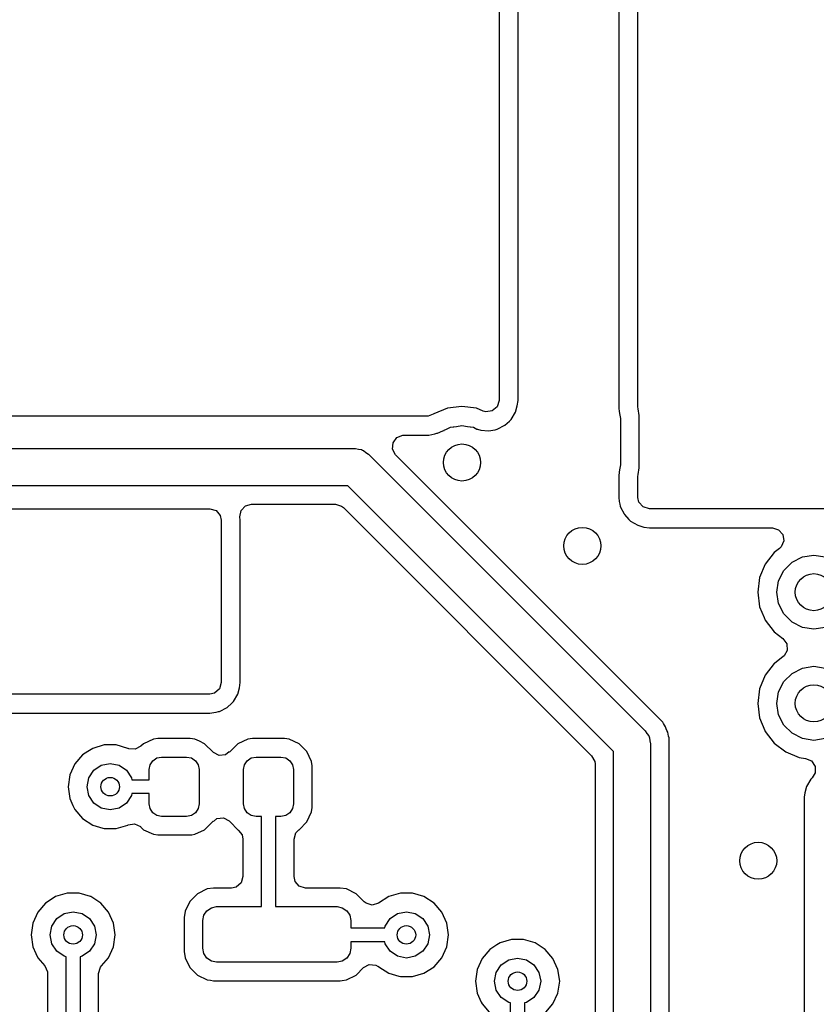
# Model space of a CAD drawing. Extents: x 0.4 to 10.6, y -8.1 to -0.4.
# Tile 34 of 42: x 6.725 to 7.064, y -1.844 to -1.426. Entities that reach past the tile are written whole.
import ezdxf

# ---------------------------------------------------------------- set-up
doc = ezdxf.new("R2010")
doc.units = 0
doc.header["$MEASUREMENT"] = 0
doc.layers.add('BLACK', color=7, linetype='CONTINUOUS')

msp = doc.modelspace()

# ---------------------------------------------------------------- linework, layer by layer
at = {"layer": 'BLACK', "linetype": 'CONTINUOUS'}
for p, q in [((6.92913, -1.38287), (6.92913, -1.5878)), ((6.93722, -1.5878), (6.93722, -1.39565)), ((6.9801, -1.39565), (6.9801, -1.5907)), ((6.98819, -1.59054), (6.98819, -1.39565)), ((6.91339, -1.59033), (6.90721, -1.59114)), ((6.91956, -1.59114), (6.91339, -1.59033)), ((6.91339, -1.59033), (6.91339, -1.59033)), ((6.92913, -1.5878), (6.92836, -1.59044)), ((6.93612, -1.59272), (6.9369, -1.59008)), ((6.9369, -1.59008), (6.93722, -1.5878)), ((6.89855, -1.59449), (6.61906, -1.59449)), ((6.89895, -1.59447), (6.89855, -1.59449)), ((6.90115, -1.59362), (6.89895, -1.59447)), ((6.90119, -1.59368), (6.90115, -1.59362)), ((6.90146, -1.59352), (6.90119, -1.59368)), ((6.90721, -1.59114), (6.90146, -1.59352)), ((6.90721, -1.59114), (6.90721, -1.59114)), ((6.92238, -1.59231), (6.91956, -1.59114)), ((6.91956, -1.59114), (6.91956, -1.59114)), ((6.92356, -1.59263), (6.92238, -1.59231)), ((6.92628, -1.59224), (6.92356, -1.59263)), ((6.92836, -1.59044), (6.92628, -1.59224)), ((6.93436, -1.59586), (6.93612, -1.59272)), ((6.9801, -1.5907), (6.98011, -1.59102)), ((6.98011, -1.59102), (6.98015, -1.59145)), ((6.98015, -1.59145), (6.9802, -1.59209)), ((6.9802, -1.59209), (6.98023, -1.59241)), ((6.98023, -1.59241), (6.98037, -1.59328)), ((6.98037, -1.59328), (6.98081, -1.59547)), ((6.98825, -1.5913), (6.98819, -1.59054)), ((6.9887, -1.59415), (6.98825, -1.5913)), ((6.9887, -1.61648), (6.9887, -1.59415)), ((6.91104, -1.5988), (6.91339, -1.59843)), ((6.91339, -1.59843), (6.91573, -1.5988)), ((6.9284, -1.60005), (6.93158, -1.59836)), ((6.93158, -1.59836), (6.93366, -1.59655)), ((6.93366, -1.59655), (6.93436, -1.59586)), ((6.98081, -1.59547), (6.98081, -1.61516)), ((6.88571, -1.60355), (6.88828, -1.60259)), ((6.88828, -1.60259), (6.88863, -1.60258)), ((6.88863, -1.60258), (6.89872, -1.60258)), ((6.89872, -1.60258), (6.89929, -1.60255)), ((6.89929, -1.60255), (6.90187, -1.60202)), ((6.90187, -1.60202), (6.90271, -1.60169)), ((6.90271, -1.60169), (6.90292, -1.60167)), ((6.90292, -1.60167), (6.90524, -1.60072)), ((6.90524, -1.60072), (6.90574, -1.60052)), ((6.90574, -1.60052), (6.90586, -1.60046)), ((6.90586, -1.60046), (6.90684, -1.60005)), ((6.90684, -1.60005), (6.90852, -1.5992)), ((6.90852, -1.5992), (6.9097, -1.59901)), ((6.9097, -1.59901), (6.90996, -1.59894)), ((6.90996, -1.59894), (6.91104, -1.5988)), ((6.91573, -1.5988), (6.91681, -1.59894)), ((6.91681, -1.59894), (6.91707, -1.59901)), ((6.91707, -1.59901), (6.91825, -1.5992)), ((6.91825, -1.5992), (6.91976, -1.59996)), ((6.91976, -1.59996), (6.92, -1.60005)), ((6.92, -1.60005), (6.92142, -1.60043)), ((6.92142, -1.60043), (6.92471, -1.60064)), ((6.92471, -1.60064), (6.92743, -1.60025)), ((6.92743, -1.60025), (6.9284, -1.60005)), ((6.88386, -1.6085), (6.88406, -1.60575)), ((6.88406, -1.60575), (6.88571, -1.60355)), ((6.62805, -1.60827), (6.86811, -1.60827)), ((6.86811, -1.60827), (6.8694, -1.60856)), ((6.8694, -1.60856), (6.87071, -1.60871)), ((6.87071, -1.60871), (6.87109, -1.60895)), ((6.87109, -1.60895), (6.87153, -1.60905)), ((6.87153, -1.60905), (6.87256, -1.60987)), ((6.87256, -1.60987), (6.87368, -1.61057)), ((6.87368, -1.61057), (6.9913, -1.72819)), ((6.88518, -1.61091), (6.88386, -1.6085)), ((6.99783, -1.72356), (6.88518, -1.61091)), ((6.98081, -1.61516), (6.98037, -1.61735)), ((6.98011, -1.61961), (6.9801, -1.61993)), ((6.98019, -1.61862), (6.98011, -1.61961)), ((6.9802, -1.61854), (6.98019, -1.61862)), ((6.98023, -1.61822), (6.9802, -1.61854)), ((6.98037, -1.61735), (6.98023, -1.61822)), ((6.98819, -1.62009), (6.98825, -1.61933)), ((6.98825, -1.61933), (6.9887, -1.61648)), ((6.9801, -1.61993), (6.9801, -1.62898)), ((6.98819, -1.6262), (6.98819, -1.62009)), ((6.86485, -1.62402), (6.62805, -1.62402)), ((6.97785, -1.73702), (6.86485, -1.62402)), ((6.98819, -1.62898), (6.98819, -1.6262)), ((6.82132, -1.63259), (6.82381, -1.63191)), ((6.82381, -1.63191), (6.85956, -1.63191)), ((6.85956, -1.63191), (6.8622, -1.63268)), ((6.9801, -1.62898), (6.98028, -1.6307)), ((6.98028, -1.6307), (6.98028, -1.6307)), ((6.98028, -1.6307), (6.98028, -1.6307)), ((6.98028, -1.6307), (6.98056, -1.63195)), ((6.98056, -1.63195), (6.98072, -1.63272)), ((6.98863, -1.631), (6.98819, -1.62898)), ((6.99043, -1.63308), (6.98863, -1.631)), ((6.63093, -1.63386), (6.80614, -1.63386)), ((6.80614, -1.63386), (6.80878, -1.63463)), ((6.80878, -1.63463), (6.81058, -1.63671)), ((6.81896, -1.63731), (6.81945, -1.63461)), ((6.81945, -1.63461), (6.82132, -1.63259)), ((6.8622, -1.63268), (6.86301, -1.63334)), ((6.86301, -1.63334), (6.96853, -1.73886)), ((6.98072, -1.63272), (6.98082, -1.63312)), ((6.98082, -1.63312), (6.98236, -1.63601)), ((6.98236, -1.63601), (6.98252, -1.6363)), ((6.98252, -1.6363), (6.98432, -1.63838)), ((6.99307, -1.63386), (6.99043, -1.63308)), ((7.16452, -1.63386), (6.99307, -1.63386)), ((6.81058, -1.63671), (6.81102, -1.63874)), ((6.81102, -1.63874), (6.81102, -1.70772)), ((6.81911, -1.63874), (6.81896, -1.63731)), ((6.81911, -1.70772), (6.81911, -1.63874)), ((6.98432, -1.63838), (6.98501, -1.63909)), ((6.98501, -1.63909), (6.98501, -1.63909)), ((6.98501, -1.63909), (6.98501, -1.63909)), ((6.98501, -1.63909), (6.98815, -1.64085)), ((6.98815, -1.64085), (6.98815, -1.64085)), ((6.98815, -1.64085), (6.99079, -1.64162)), ((6.99079, -1.64162), (6.99307, -1.64195)), ((6.99307, -1.64195), (6.99307, -1.64195)), ((6.99307, -1.64195), (7.04541, -1.64195)), ((7.04541, -1.64195), (7.04805, -1.64272)), ((7.04805, -1.64272), (7.04985, -1.6448)), ((7.05024, -1.64753), (7.0491, -1.65003)), ((7.04985, -1.6448), (7.05024, -1.64753)), ((7.04613, -1.65243), (7.04234, -1.65737)), ((7.04676, -1.65195), (7.04613, -1.65243)), ((7.04838, -1.6507), (7.04676, -1.65195)), ((7.0491, -1.65003), (7.04838, -1.6507)), ((7.05025, -1.66003), (7.05374, -1.65655)), ((7.05374, -1.65655), (7.05813, -1.65431)), ((7.05813, -1.65431), (7.06299, -1.65354)), ((7.06299, -1.65354), (7.06786, -1.65431)), ((7.04234, -1.65737), (7.03996, -1.66312)), ((7.04801, -1.66442), (7.05025, -1.66003)), ((7.03996, -1.66312), (7.03915, -1.66929)), ((7.03996, -1.66312), (7.03996, -1.66312)), ((7.04724, -1.66929), (7.04801, -1.66442)), ((7.03915, -1.66929), (7.03915, -1.66929)), ((7.03915, -1.66929), (7.03996, -1.67546)), ((7.04801, -1.67416), (7.04724, -1.66929)), ((7.03996, -1.67546), (7.03996, -1.67546)), ((7.03996, -1.67546), (7.04184, -1.68001)), ((7.05025, -1.67855), (7.04801, -1.67416)), ((7.04184, -1.68001), (7.04234, -1.68121)), ((7.04234, -1.68121), (7.04613, -1.68615)), ((7.05374, -1.68203), (7.05025, -1.67855)), ((7.05813, -1.68427), (7.05374, -1.68203)), ((7.04613, -1.68615), (7.04989, -1.68904)), ((7.06299, -1.68504), (7.05813, -1.68427)), ((7.06786, -1.68427), (7.06299, -1.68504)), ((7.04989, -1.68904), (7.05152, -1.69126)), ((7.05168, -1.69401), (7.05033, -1.69641)), ((7.05152, -1.69126), (7.05168, -1.69401)), ((7.04989, -1.69679), (7.04648, -1.6994)), ((7.05033, -1.69641), (7.04989, -1.69679)), ((7.04613, -1.69967), (7.04234, -1.70461)), ((7.04648, -1.6994), (7.04613, -1.69967)), ((7.05374, -1.70379), (7.05813, -1.70156)), ((7.05813, -1.70156), (7.06299, -1.70079)), ((7.06299, -1.70079), (7.06786, -1.70156)), ((7.04234, -1.70461), (7.03996, -1.71036)), ((7.04801, -1.71167), (7.05025, -1.70728)), ((7.05025, -1.70728), (7.05374, -1.70379)), ((6.81025, -1.71036), (6.80817, -1.71216)), ((6.81102, -1.70772), (6.81025, -1.71036)), ((6.81801, -1.71264), (6.81879, -1.71)), ((6.81879, -1.71), (6.81911, -1.70772)), ((7.03996, -1.71036), (7.03915, -1.71654)), ((7.03996, -1.71036), (7.03996, -1.71036)), ((7.04724, -1.71654), (7.04801, -1.71167)), ((6.80614, -1.7126), (6.48126, -1.7126)), ((6.80817, -1.71216), (6.80614, -1.7126)), ((6.81555, -1.71647), (6.81625, -1.71578)), ((6.81625, -1.71578), (6.81801, -1.71264)), ((6.80888, -1.72028), (6.80989, -1.72006)), ((6.80989, -1.72006), (6.81005, -1.72002)), ((6.81005, -1.72002), (6.81029, -1.71996)), ((6.81029, -1.71996), (6.81347, -1.71827)), ((6.81347, -1.71827), (6.81555, -1.71647)), ((7.03915, -1.71654), (7.03915, -1.71654)), ((7.03915, -1.71654), (7.03996, -1.72271)), ((7.04801, -1.7214), (7.04724, -1.71654)), ((6.53443, -1.72069), (6.80614, -1.72069)), ((6.80614, -1.72069), (6.80786, -1.7205)), ((6.80614, -1.72069), (6.80614, -1.72069)), ((6.80786, -1.7205), (6.80888, -1.72028)), ((6.99864, -1.72438), (6.99783, -1.72356)), ((6.99783, -1.72356), (6.99783, -1.72356)), ((7.03996, -1.72271), (7.03996, -1.72271)), ((7.03996, -1.72271), (7.0422, -1.72812)), ((7.05025, -1.72579), (7.04801, -1.7214)), ((6.9913, -1.72819), (6.992, -1.72931)), ((6.99876, -1.7246), (6.99864, -1.72438)), ((6.99904, -1.72515), (6.99876, -1.7246)), ((6.99944, -1.72581), (6.99904, -1.72515)), ((6.99995, -1.72651), (6.99944, -1.72581)), ((7.00022, -1.72734), (6.99995, -1.72651)), ((7.00052, -1.72805), (7.00022, -1.72734)), ((7.00091, -1.72883), (7.00052, -1.72805)), ((7.0422, -1.72812), (7.04234, -1.72846)), ((7.05374, -1.72928), (7.05025, -1.72579)), ((6.78216, -1.73173), (6.77794, -1.7337)), ((6.78408, -1.73148), (6.78216, -1.73173)), ((6.79781, -1.73148), (6.78408, -1.73148)), ((6.78408, -1.73148), (6.78408, -1.73148)), ((6.79973, -1.73173), (6.79781, -1.73148)), ((6.79781, -1.73148), (6.79781, -1.73148)), ((6.80174, -1.73267), (6.79973, -1.73173)), ((6.79973, -1.73173), (6.79973, -1.73173)), ((6.79973, -1.73173), (6.79973, -1.73173)), ((6.82232, -1.73173), (6.81809, -1.7337)), ((6.82424, -1.73148), (6.82232, -1.73173)), ((6.83797, -1.73148), (6.82424, -1.73148)), ((6.82424, -1.73148), (6.82424, -1.73148)), ((6.83989, -1.73173), (6.83797, -1.73148)), ((6.83797, -1.73148), (6.83797, -1.73148)), ((6.84411, -1.7337), (6.83989, -1.73173)), ((6.83989, -1.73173), (6.83989, -1.73173)), ((6.83989, -1.73173), (6.83989, -1.73173)), ((6.992, -1.72931), (6.99282, -1.73034)), ((6.99282, -1.73034), (6.99292, -1.73078)), ((6.99292, -1.73078), (6.99316, -1.73116)), ((6.99316, -1.73116), (6.99331, -1.73247)), ((6.99331, -1.73247), (6.9936, -1.73376)), ((7.00105, -1.72969), (7.00091, -1.72883)), ((7.00123, -1.73043), (7.00105, -1.72969)), ((7.0015, -1.73126), (7.00123, -1.73043)), ((7.0015, -1.85412), (7.0015, -1.73126)), ((7.0015, -1.73126), (7.0015, -1.73126)), ((7.04234, -1.72846), (7.04613, -1.7334)), ((7.05813, -1.73151), (7.05374, -1.72928)), ((7.06299, -1.73228), (7.05813, -1.73151)), ((7.06786, -1.73151), (7.06299, -1.73228)), ((6.75634, -1.73567), (6.75432, -1.73697)), ((6.76123, -1.73423), (6.75634, -1.73567)), ((6.75634, -1.73567), (6.75634, -1.73567)), ((6.75634, -1.73567), (6.75634, -1.73567)), ((6.76633, -1.73423), (6.76123, -1.73423)), ((6.76123, -1.73423), (6.76123, -1.73423)), ((6.77122, -1.73567), (6.76633, -1.73423)), ((6.76633, -1.73423), (6.76633, -1.73423)), ((6.7714, -1.73575), (6.77122, -1.73567)), ((6.77122, -1.73567), (6.77122, -1.73567)), ((6.77122, -1.73567), (6.77122, -1.73567)), ((6.77122, -1.73567), (6.77122, -1.73567)), ((6.77172, -1.73588), (6.7714, -1.73575)), ((6.77446, -1.73608), (6.77172, -1.73588)), ((6.77688, -1.73476), (6.77446, -1.73608)), ((6.77794, -1.7337), (6.77688, -1.73476)), ((6.80395, -1.7337), (6.80174, -1.73267)), ((6.80755, -1.73729), (6.80395, -1.7337)), ((6.81809, -1.7337), (6.8145, -1.73729)), ((6.8474, -1.73699), (6.84411, -1.7337)), ((6.9936, -1.73376), (6.9936, -1.86114)), ((7.04613, -1.7334), (7.05107, -1.73719)), ((6.75205, -1.73843), (6.74871, -1.74228)), ((6.75432, -1.73697), (6.75205, -1.73843)), ((6.78072, -1.74265), (6.78187, -1.74093)), ((6.78187, -1.74093), (6.7836, -1.73977)), ((6.7836, -1.73977), (6.78563, -1.73937)), ((6.78563, -1.73937), (6.79626, -1.73937)), ((6.79626, -1.73937), (6.79829, -1.73977)), ((6.79829, -1.73977), (6.80002, -1.74093)), ((6.80002, -1.74093), (6.80117, -1.74265)), ((6.80756, -1.73729), (6.80755, -1.73729)), ((6.80768, -1.73743), (6.80756, -1.73729)), ((6.81014, -1.73868), (6.80768, -1.73743)), ((6.81287, -1.73839), (6.81014, -1.73868)), ((6.81439, -1.73718), (6.81287, -1.73839)), ((6.8145, -1.73729), (6.81439, -1.73718)), ((6.82088, -1.74265), (6.82203, -1.74093)), ((6.82203, -1.74093), (6.82375, -1.73977)), ((6.82375, -1.73977), (6.82579, -1.73937)), ((6.82579, -1.73937), (6.83642, -1.73937)), ((6.83642, -1.73937), (6.83845, -1.73977)), ((6.83845, -1.73977), (6.84018, -1.74093)), ((6.84018, -1.74093), (6.84133, -1.74265)), ((6.84937, -1.74121), (6.8474, -1.73699)), ((6.96853, -1.73886), (6.96985, -1.74128)), ((6.97785, -1.86114), (6.97785, -1.73702)), ((7.05107, -1.73719), (7.05682, -1.73957)), ((7.05682, -1.73957), (7.05947, -1.73992)), ((7.05947, -1.73992), (7.06199, -1.74103)), ((6.74871, -1.74228), (6.74659, -1.74692)), ((6.74871, -1.74228), (6.74871, -1.74228)), ((6.75469, -1.7482), (6.75682, -1.74501)), ((6.75682, -1.74501), (6.76001, -1.74288)), ((6.76001, -1.74288), (6.76378, -1.74213)), ((6.76378, -1.74213), (6.76755, -1.74288)), ((6.76755, -1.74288), (6.77074, -1.74501)), ((6.77074, -1.74501), (6.77287, -1.7482)), ((6.78031, -1.74469), (6.78072, -1.74265)), ((6.78031, -1.74902), (6.78031, -1.74469)), ((6.80117, -1.74265), (6.80157, -1.74469)), ((6.80157, -1.74469), (6.80157, -1.75925)), ((6.82047, -1.74469), (6.82088, -1.74265)), ((6.82047, -1.75925), (6.82047, -1.74469)), ((6.84133, -1.74265), (6.84173, -1.74469)), ((6.84173, -1.74469), (6.84173, -1.75925)), ((6.84963, -1.74314), (6.84937, -1.74121)), ((6.84963, -1.7608), (6.84963, -1.74314)), ((6.96985, -1.74128), (6.96996, -1.74231)), ((6.96996, -1.74231), (6.96996, -1.85412)), ((7.06199, -1.74103), (7.06351, -1.74333)), ((7.06351, -1.74333), (7.06354, -1.74608)), ((6.74659, -1.74692), (6.74586, -1.75197)), ((6.75394, -1.75197), (6.75469, -1.7482)), ((6.77287, -1.7482), (6.77303, -1.74902)), ((6.77303, -1.74902), (6.78031, -1.74902)), ((7.0617, -1.74879), (7.05994, -1.75193)), ((7.06225, -1.74825), (7.0617, -1.74879)), ((7.0617, -1.74879), (7.0617, -1.74879)), ((7.06354, -1.74608), (7.06225, -1.74825)), ((6.74586, -1.75197), (6.74659, -1.75702)), ((6.75469, -1.75574), (6.75394, -1.75197)), ((7.05994, -1.75193), (7.05917, -1.75457)), ((7.05994, -1.75193), (7.05994, -1.75193)), ((6.74659, -1.75702), (6.74794, -1.75997)), ((6.75682, -1.75893), (6.75469, -1.75574)), ((6.77287, -1.75574), (6.77074, -1.75893)), ((6.77303, -1.75492), (6.77287, -1.75574)), ((6.78031, -1.75492), (6.77303, -1.75492)), ((6.78031, -1.75925), (6.78031, -1.75492)), ((7.05891, -1.75637), (7.05884, -1.75685)), ((7.05884, -1.75685), (7.05884, -1.8701)), ((7.05917, -1.75457), (7.05891, -1.75637)), ((7.05917, -1.75457), (7.05917, -1.75457)), ((7.05917, -1.75457), (7.05917, -1.75457)), ((6.74794, -1.75997), (6.74871, -1.76166)), ((6.74871, -1.76166), (6.75205, -1.76551)), ((6.76001, -1.76106), (6.75682, -1.75893)), ((6.76378, -1.76181), (6.76001, -1.76106)), ((6.76755, -1.76106), (6.76378, -1.76181)), ((6.77074, -1.75893), (6.76755, -1.76106)), ((6.78072, -1.76129), (6.78031, -1.75925)), ((6.78187, -1.76301), (6.78072, -1.76129)), ((6.80117, -1.76129), (6.80002, -1.76301)), ((6.80157, -1.75925), (6.80117, -1.76129)), ((6.82088, -1.76129), (6.82047, -1.75925)), ((6.82203, -1.76301), (6.82088, -1.76129)), ((6.84133, -1.76129), (6.84018, -1.76301)), ((6.84173, -1.75925), (6.84133, -1.76129)), ((6.84937, -1.76272), (6.84963, -1.7608)), ((6.75205, -1.76551), (6.75634, -1.76827)), ((6.7836, -1.76416), (6.78187, -1.76301)), ((6.78563, -1.76457), (6.7836, -1.76416)), ((6.79626, -1.76457), (6.78563, -1.76457)), ((6.79829, -1.76416), (6.79626, -1.76457)), ((6.80002, -1.76301), (6.79829, -1.76416)), ((6.80766, -1.76675), (6.80917, -1.76554)), ((6.80917, -1.76554), (6.81191, -1.76526)), ((6.81191, -1.76526), (6.81436, -1.7665)), ((6.82375, -1.76416), (6.82203, -1.76301)), ((6.82579, -1.76457), (6.82375, -1.76416)), ((6.82815, -1.76457), (6.82579, -1.76457)), ((6.82815, -1.80295), (6.82815, -1.76457)), ((6.83642, -1.76457), (6.83406, -1.76457)), ((6.83406, -1.76457), (6.83406, -1.80295)), ((6.83845, -1.76416), (6.83642, -1.76457)), ((6.84018, -1.76301), (6.83845, -1.76416)), ((6.8474, -1.76695), (6.84937, -1.76272)), ((6.75634, -1.76827), (6.76063, -1.76953)), ((6.76063, -1.76953), (6.76123, -1.7697)), ((6.76123, -1.7697), (6.76123, -1.7697)), ((6.76123, -1.7697), (6.76123, -1.7697)), ((6.76123, -1.7697), (6.76633, -1.7697)), ((6.76633, -1.7697), (6.77122, -1.76827)), ((6.76633, -1.7697), (6.76633, -1.7697)), ((6.77122, -1.76827), (6.7714, -1.76819)), ((6.77122, -1.76827), (6.77122, -1.76827)), ((6.7714, -1.76819), (6.77412, -1.7678)), ((6.77412, -1.7678), (6.77662, -1.76894)), ((6.77662, -1.76894), (6.77688, -1.76918)), ((6.77688, -1.76918), (6.77794, -1.77024)), ((6.77794, -1.77024), (6.78216, -1.77221)), ((6.79973, -1.77221), (6.80395, -1.77024)), ((6.80395, -1.77024), (6.80725, -1.76695)), ((6.80725, -1.76694), (6.80755, -1.76664)), ((6.80725, -1.76695), (6.80725, -1.76694)), ((6.80755, -1.76664), (6.80766, -1.76675)), ((6.81436, -1.7665), (6.81449, -1.76665)), ((6.81449, -1.76665), (6.8145, -1.76664)), ((6.8145, -1.76664), (6.8148, -1.76695)), ((6.8148, -1.76695), (6.81809, -1.77024)), ((6.81809, -1.77024), (6.81809, -1.77024)), ((6.81809, -1.77024), (6.81817, -1.77029)), ((6.81817, -1.77029), (6.81827, -1.77041)), ((6.84272, -1.77165), (6.84403, -1.77029)), ((6.84403, -1.77029), (6.84411, -1.77024)), ((6.84411, -1.77024), (6.8474, -1.76695)), ((6.84411, -1.77024), (6.84411, -1.77024)), ((6.78216, -1.77221), (6.78408, -1.77246)), ((6.78408, -1.77246), (6.78408, -1.77246)), ((6.78408, -1.77246), (6.79781, -1.77246)), ((6.79781, -1.77246), (6.79845, -1.77238)), ((6.79845, -1.77238), (6.79973, -1.77221)), ((6.81827, -1.77041), (6.8184, -1.77054)), ((6.8184, -1.77054), (6.81838, -1.77055)), ((6.81838, -1.77055), (6.81989, -1.77244)), ((6.81989, -1.77244), (6.82026, -1.77429)), ((6.82026, -1.77429), (6.82026, -1.79018)), ((6.84195, -1.77429), (6.84272, -1.77165)), ((6.84195, -1.79018), (6.84195, -1.77429)), ((6.82026, -1.79018), (6.81948, -1.79282)), ((6.84239, -1.79221), (6.84195, -1.79018)), ((6.80775, -1.79506), (6.80506, -1.79545)), ((6.81537, -1.79506), (6.80775, -1.79506)), ((6.8174, -1.79462), (6.81537, -1.79506)), ((6.81948, -1.79282), (6.8174, -1.79462)), ((6.84419, -1.79428), (6.84239, -1.79221)), ((6.84683, -1.79506), (6.84419, -1.79428)), ((6.86155, -1.79506), (6.84683, -1.79506)), ((6.86423, -1.79545), (6.86155, -1.79506)), ((6.86155, -1.79506), (6.86155, -1.79506)), ((6.74059, -1.79866), (6.73868, -1.79989)), ((6.74548, -1.79722), (6.74059, -1.79866)), ((6.74059, -1.79866), (6.74059, -1.79866)), ((6.74059, -1.79866), (6.74059, -1.79866)), ((6.75058, -1.79722), (6.74548, -1.79722)), ((6.74548, -1.79722), (6.74548, -1.79722)), ((6.75547, -1.79866), (6.75058, -1.79722)), ((6.75058, -1.79722), (6.75058, -1.79722)), ((6.75548, -1.79866), (6.75547, -1.79866)), ((6.75547, -1.79866), (6.75547, -1.79866)), ((6.75977, -1.80142), (6.75548, -1.79866)), ((6.80093, -1.79747), (6.79767, -1.80073)), ((6.80506, -1.79545), (6.80093, -1.79747)), ((6.86837, -1.79747), (6.86423, -1.79545)), ((6.87177, -1.80087), (6.86837, -1.79747)), ((6.88232, -1.79866), (6.87786, -1.80153)), ((6.88721, -1.79722), (6.88232, -1.79866)), ((6.88232, -1.79866), (6.88232, -1.79866)), ((6.89231, -1.79722), (6.88721, -1.79722)), ((6.88721, -1.79722), (6.88721, -1.79722)), ((6.89721, -1.79866), (6.89231, -1.79722)), ((6.89231, -1.79722), (6.89231, -1.79722)), ((6.9015, -1.80142), (6.89721, -1.79866)), ((6.89721, -1.79866), (6.89721, -1.79866)), ((6.89721, -1.79866), (6.89721, -1.79866)), ((6.7363, -1.80142), (6.73296, -1.80527)), ((6.73868, -1.79989), (6.7363, -1.80142)), ((6.76311, -1.80527), (6.75977, -1.80142)), ((6.79767, -1.80073), (6.79565, -1.80487)), ((6.80488, -1.80468), (6.8068, -1.8034)), ((6.8068, -1.8034), (6.80906, -1.80295)), ((6.80906, -1.80295), (6.82815, -1.80295)), ((6.83406, -1.80295), (6.86024, -1.80295)), ((6.86024, -1.80295), (6.8625, -1.8034)), ((6.8625, -1.8034), (6.86441, -1.80468)), ((6.87258, -1.80153), (6.87177, -1.80087)), ((6.87522, -1.8023), (6.87258, -1.80153)), ((6.87786, -1.80153), (6.87522, -1.8023)), ((6.90484, -1.80527), (6.9015, -1.80142)), ((6.73296, -1.80527), (6.73084, -1.80991)), ((6.73296, -1.80527), (6.73296, -1.80527)), ((6.74107, -1.808), (6.74426, -1.80587)), ((6.74426, -1.80587), (6.74803, -1.80512)), ((6.74803, -1.80512), (6.7518, -1.80587)), ((6.7518, -1.80587), (6.75499, -1.808)), ((6.76522, -1.80991), (6.76311, -1.80527)), ((6.79565, -1.80487), (6.79526, -1.80755)), ((6.79526, -1.80755), (6.79526, -1.82198)), ((6.80315, -1.80886), (6.8036, -1.8066)), ((6.8036, -1.8066), (6.80488, -1.80468)), ((6.86441, -1.80468), (6.86569, -1.8066)), ((6.86569, -1.8066), (6.86614, -1.80886)), ((6.8828, -1.808), (6.886, -1.80587)), ((6.886, -1.80587), (6.88976, -1.80512)), ((6.88976, -1.80512), (6.89353, -1.80587)), ((6.89353, -1.80587), (6.89672, -1.808)), ((6.90696, -1.80991), (6.90484, -1.80527)), ((6.73084, -1.80991), (6.73011, -1.81496)), ((6.73819, -1.81496), (6.73894, -1.81119)), ((6.73894, -1.81119), (6.74107, -1.808)), ((6.75499, -1.808), (6.75712, -1.81119)), ((6.75712, -1.81119), (6.75787, -1.81496)), ((6.76595, -1.81496), (6.76522, -1.80991)), ((6.80315, -1.82067), (6.80315, -1.80886)), ((6.86614, -1.80886), (6.86614, -1.81201)), ((6.86614, -1.81201), (6.88051, -1.81201)), ((6.88051, -1.81201), (6.88067, -1.81119)), ((6.88067, -1.81119), (6.8828, -1.808)), ((6.89672, -1.808), (6.89886, -1.81119)), ((6.89886, -1.81119), (6.89961, -1.81496)), ((6.90768, -1.81496), (6.90696, -1.80991)), ((6.73011, -1.81496), (6.73084, -1.82001)), ((6.73894, -1.81873), (6.73819, -1.81496)), ((6.75787, -1.81496), (6.75712, -1.81873)), ((6.76522, -1.82001), (6.76595, -1.81496)), ((6.89961, -1.81496), (6.89886, -1.81873)), ((6.90696, -1.82001), (6.90768, -1.81496)), ((6.73084, -1.82001), (6.73213, -1.82283)), ((6.74107, -1.82192), (6.73894, -1.81873)), ((6.75712, -1.81873), (6.75499, -1.82192)), ((6.76311, -1.82465), (6.76522, -1.82001)), ((6.88051, -1.81791), (6.86614, -1.81791)), ((6.86614, -1.81791), (6.86614, -1.82067)), ((6.88067, -1.81873), (6.88051, -1.81791)), ((6.8828, -1.82192), (6.88067, -1.81873)), ((6.89886, -1.81873), (6.89672, -1.82192)), ((6.90484, -1.82465), (6.90696, -1.82001)), ((6.92823, -1.81921), (6.92527, -1.8211)), ((6.92956, -1.81835), (6.92823, -1.81921)), ((6.93446, -1.81691), (6.92956, -1.81835)), ((6.92956, -1.81835), (6.92956, -1.81835)), ((6.92956, -1.81835), (6.92956, -1.81835)), ((6.93956, -1.81691), (6.93446, -1.81691)), ((6.93446, -1.81691), (6.93446, -1.81691)), ((6.94445, -1.81835), (6.93956, -1.81691)), ((6.93956, -1.81691), (6.93956, -1.81691)), ((6.94874, -1.8211), (6.94445, -1.81835)), ((6.94445, -1.81835), (6.94445, -1.81835)), ((6.94445, -1.81835), (6.94445, -1.81835)), ((6.73213, -1.82283), (6.73296, -1.82465)), ((6.73296, -1.82465), (6.73599, -1.82815)), ((6.74426, -1.82405), (6.74107, -1.82192)), ((6.74508, -1.82422), (6.74426, -1.82405)), ((6.74508, -1.99213), (6.74508, -1.82422)), ((6.7518, -1.82405), (6.75098, -1.82422)), ((6.75098, -1.82422), (6.75098, -1.9909)), ((6.75499, -1.82192), (6.7518, -1.82405)), ((6.76007, -1.82815), (6.76311, -1.82465)), ((6.79526, -1.82198), (6.79565, -1.82466)), ((6.79565, -1.82466), (6.79767, -1.8288)), ((6.8036, -1.82293), (6.80315, -1.82067)), ((6.80488, -1.82485), (6.8036, -1.82293)), ((6.86569, -1.82293), (6.86441, -1.82485)), ((6.86614, -1.82067), (6.86569, -1.82293)), ((6.886, -1.82405), (6.8828, -1.82192)), ((6.88976, -1.8248), (6.886, -1.82405)), ((6.89353, -1.82405), (6.88976, -1.8248)), ((6.89672, -1.82192), (6.89353, -1.82405)), ((6.9015, -1.8285), (6.90484, -1.82465)), ((6.92527, -1.8211), (6.92193, -1.82496)), ((6.95208, -1.82496), (6.94874, -1.8211)), ((6.73599, -1.82815), (6.73714, -1.83065)), ((6.75888, -1.83135), (6.75965, -1.82871)), ((6.75965, -1.82871), (6.76007, -1.82815)), ((6.79767, -1.8288), (6.80093, -1.83205)), ((6.8068, -1.82613), (6.80488, -1.82485)), ((6.80906, -1.82657), (6.8068, -1.82613)), ((6.86024, -1.82657), (6.80906, -1.82657)), ((6.8625, -1.82613), (6.86024, -1.82657)), ((6.86441, -1.82485), (6.8625, -1.82613)), ((6.86837, -1.83206), (6.87154, -1.82888)), ((6.87154, -1.82888), (6.87396, -1.82756)), ((6.87396, -1.82756), (6.8767, -1.82776)), ((6.8767, -1.82776), (6.87771, -1.82836)), ((6.87771, -1.82836), (6.87774, -1.82831)), ((6.87774, -1.82831), (6.87803, -1.8285)), ((6.87803, -1.8285), (6.87803, -1.8285)), ((6.87803, -1.8285), (6.88232, -1.83126)), ((6.89721, -1.83126), (6.9015, -1.8285)), ((6.92193, -1.82496), (6.91982, -1.8296)), ((6.92193, -1.82496), (6.92193, -1.82496)), ((6.92791, -1.83088), (6.93005, -1.82769)), ((6.93005, -1.82769), (6.93324, -1.82555)), ((6.93324, -1.82555), (6.93701, -1.8248)), ((6.93701, -1.8248), (6.94077, -1.82555)), ((6.94077, -1.82555), (6.94397, -1.82769)), ((6.94397, -1.82769), (6.9461, -1.83088)), ((6.9542, -1.8296), (6.95208, -1.82496)), ((6.73714, -1.83065), (6.73719, -1.83135)), ((6.73719, -1.83135), (6.73719, -1.99058)), ((6.75888, -1.87198), (6.75888, -1.83135)), ((6.80093, -1.83205), (6.80093, -1.83205)), ((6.80093, -1.83205), (6.80093, -1.83206)), ((6.80093, -1.83206), (6.80506, -1.83408)), ((6.86423, -1.83408), (6.86837, -1.83206)), ((6.88232, -1.83126), (6.88655, -1.8325)), ((6.88655, -1.8325), (6.88721, -1.8327)), ((6.88721, -1.8327), (6.88721, -1.8327)), ((6.88721, -1.8327), (6.88721, -1.8327)), ((6.88721, -1.8327), (6.89231, -1.8327)), ((6.89231, -1.8327), (6.89721, -1.83126)), ((6.89231, -1.8327), (6.89231, -1.8327)), ((6.91982, -1.8296), (6.91909, -1.83465)), ((6.92717, -1.83465), (6.92791, -1.83088)), ((6.9461, -1.83088), (6.94685, -1.83465)), ((6.95493, -1.83465), (6.9542, -1.8296)), ((6.80506, -1.83408), (6.8064, -1.83427)), ((6.8064, -1.83427), (6.80775, -1.83447)), ((6.80775, -1.83447), (6.80775, -1.83447)), ((6.80775, -1.83447), (6.86155, -1.83447)), ((6.86155, -1.83447), (6.86244, -1.83434)), ((6.86244, -1.83434), (6.86423, -1.83408)), ((6.91909, -1.83465), (6.91982, -1.83969)), ((6.92791, -1.83841), (6.92717, -1.83465)), ((6.94685, -1.83465), (6.9461, -1.83841)), ((6.9542, -1.83969), (6.95493, -1.83465)), ((6.91982, -1.83969), (6.92155, -1.84349)), ((6.93005, -1.84161), (6.92791, -1.83841)), ((6.9461, -1.83841), (6.94397, -1.84161)), ((6.95208, -1.84433), (6.9542, -1.83969)), ((6.92155, -1.84349), (6.92193, -1.84433)), ((6.92193, -1.84433), (6.92497, -1.84784)), ((6.93324, -1.84374), (6.93005, -1.84161)), ((6.93406, -1.8439), (6.93324, -1.84374)), ((6.93406, -1.99484), (6.93406, -1.8439)), ((6.94077, -1.84374), (6.93996, -1.8439)), ((6.93996, -1.8439), (6.93996, -1.99606)), ((6.94397, -1.84161), (6.94077, -1.84374)), ((6.94905, -1.84784), (6.95208, -1.84433)), ((6.95208, -1.84433), (6.95208, -1.84433)), ((6.95208, -1.84433), (6.95208, -1.84433))]:
    msp.add_line(p, q, dxfattribs=at)
at = {"layer": 'BLACK'}
for centre, radius in [((6.91339, -1.61417), 0.00787), ((6.96457, -1.64961), 0.00787), ((7.06299, -1.66929), 0.00787), ((7.06299, -1.71654), 0.00787), ((6.76378, -1.75197), 0.00394), ((7.03937, -1.78346), 0.00787), ((6.74803, -1.81496), 0.00394), ((6.88976, -1.81496), 0.00394), ((6.93701, -1.83465), 0.00394)]:
    msp.add_circle(centre, radius, dxfattribs=at)

doc.saveas('drawing.dxf')
